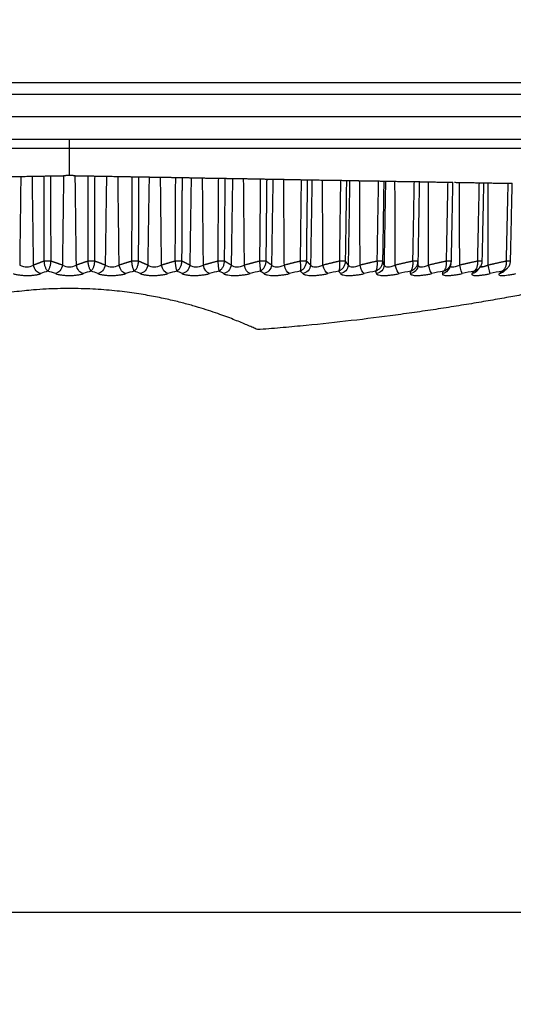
# Model space of a CAD drawing. Header units: millimetres. Extents: x 4 to 205, y 5 to 292.
# Tile 59 of 106: x 101 to 106, y 161 to 172. Entities that reach past the tile are written whole.
import ezdxf

# ---------------------------------------------------------------- set-up
doc = ezdxf.new("R2010")
doc.units = ezdxf.units.MM
doc.layers.add('1', color=7, linetype='CONTINUOUS')
doc.styles.add('DEFAULT', font='simplex.shx')
doc.dimstyles.get("Standard").update_dxf_attribs({"dimtxt": 0.18, "dimasz": 0.18, "dimexe": 0.18, "dimexo": 0.0625, "dimgap": 0.09, "dimtad": 0, "dimtih": 1, "dimtoh": 1, "dimdec": 4, "dimzin": 0, "dimdsep": 46, "dimtxsty": 'Standard', "dimcen": 0.09, "dimadec": 0, "dimazin": 0, "dimtfac": 1, "dimtdec": 4, "dimtofl": 0, "dimtmove": 0, "dimatfit": 3, "dimfxl": 1, "dimtolj": 1, "dimtzin": 0, "dimarcsym": 0})

# ---------------------------------------------------------------- blocks, each defined once
blk = doc.blocks.new('DimnDraft3D8')
at = {"layer": '1', "color": 27, "linetype": 'CONTINUOUS'}
blk.add_line((87.410404, 177.685204), (87.410404, 160.713255), dxfattribs=at)
at = {"layer": '1', "color": 152, "linetype": 'CONTINUOUS'}
for p, q in [((110.82848, 170.185204), (85.410404, 170.185204)), ((96.666059, 168.181477), (85.410404, 168.181477))]:
    blk.add_line(p, q, dxfattribs=at)
at = {"layer": '1', "color": 27, "linetype": 'CONTINUOUS'}
for points in [[(87.410404, 170.185204), (86.881423, 173.185202), (87.939385, 173.185206), (87.410404, 170.185204)], [(87.410404, 168.181477), (87.939385, 165.181479), (86.881423, 165.181475), (87.410404, 168.181477)]]:
    blk.add_solid(points, dxfattribs=at)
at = {"layer": '1', "color": 87, "linetype": 'CONTINUOUS', "insert": (86.910404, 161.388255), "char_height": 3, "attachment_point": 7, "rotation": 90, "line_spacing_factor": 1.204819, "style": 'DEFAULT'}
blk.add_mtext('\\W01.000;4 ', dxfattribs=at)
blk = doc.blocks.new('DimnDraft3D1111')
at = {"layer": '1', "color": 152, "linetype": 'CONTINUOUS'}
blk.add_line((112.52848, 170.185204), (71.500082, 170.185204), dxfattribs=at)

msp = doc.modelspace()

# ---------------------------------------------------------------- linework, layer by layer
at = {"layer": '1', "color": 27, "linetype": 'CONTINUOUS'}
for p, q in [((131.603, 170.91), (95.353, 170.91)), ((95.228, 170.785), (131.728, 170.785)), ((113.253, 170.535), (95.228, 170.535)), ((113.253, 170.285), (95.228, 170.285))]:
    msp.add_line(p, q, dxfattribs=at)
at = {"layer": '1', "color": 251, "linetype": 'CONTINUOUS'}
msp.add_line((85.347, 161.734), (147.407, 161.734), dxfattribs=at)
at = {"layer": '1', "color": 27, "linetype": 'CONTINUOUS'}
for points, degree in [([(101.278, 169.885), (101.278, 170.019), (101.278, 170.152), (101.278, 170.285)], 3), ([(100.587, 169.873), (100.74, 169.876)], 1), ([(100.74, 169.876), (100.728, 168.894)], 1), ([(100.868, 169.878), (100.995, 169.88)], 1), ([(100.882, 168.894), (100.868, 169.878)], 1), ([(100.995, 169.88), (100.996, 168.938)], 1), ([(101.074, 169.882), (101.214, 169.884)], 1), ([(101.075, 168.938), (101.074, 169.882)], 1), ([(101.214, 169.884), (101.201, 168.894)], 1), ([(101.278, 169.885), (101.278, 169.885), (101.277, 169.885), (101.276, 169.885), (101.274, 169.885), (101.273, 169.885), (101.272, 169.885), (101.271, 169.885), (101.27, 169.885), (101.269, 169.885), (101.268, 169.885), (101.267, 169.885), (101.265, 169.885), (101.264, 169.885), (101.263, 169.885), (101.262, 169.885), (101.261, 169.885), (101.26, 169.885), (101.259, 169.885), (101.258, 169.885), (101.256, 169.885), (101.255, 169.885), (101.254, 169.885), (101.253, 169.885), (101.252, 169.885), (101.251, 169.885), (101.25, 169.885), (101.249, 169.885), (101.248, 169.885), (101.247, 169.885), (101.246, 169.885), (101.245, 169.885), (101.244, 169.885), (101.243, 169.885), (101.242, 169.885), (101.241, 169.885), (101.24, 169.885), (101.239, 169.885), (101.238, 169.884), (101.237, 169.884), (101.236, 169.884), (101.235, 169.884), (101.234, 169.884), (101.233, 169.884), (101.232, 169.884), (101.231, 169.884), (101.23, 169.884), (101.229, 169.884), (101.228, 169.884), (101.227, 169.884), (101.226, 169.884), (101.225, 169.884), (101.224, 169.884), (101.224, 169.884), (101.223, 169.884), (101.222, 169.884), (101.221, 169.884), (101.22, 169.884), (101.219, 169.884), (101.219, 169.884), (101.218, 169.884), (101.217, 169.884), (101.216, 169.884), (101.215, 169.884), (101.215, 169.884), (101.214, 169.884)], 2), ([(101.343, 169.884), (101.342, 169.884), (101.342, 169.884), (101.341, 169.884), (101.34, 169.884), (101.339, 169.884), (101.338, 169.884), (101.338, 169.884), (101.337, 169.884), (101.336, 169.884), (101.335, 169.884), (101.334, 169.884), (101.333, 169.884), (101.333, 169.884), (101.332, 169.884), (101.331, 169.884), (101.33, 169.884), (101.329, 169.884), (101.328, 169.884), (101.327, 169.884), (101.326, 169.884), (101.325, 169.884), (101.324, 169.884), (101.323, 169.884), (101.322, 169.884), (101.321, 169.884), (101.32, 169.884), (101.319, 169.884), (101.318, 169.885), (101.317, 169.885), (101.316, 169.885), (101.315, 169.885), (101.314, 169.885), (101.313, 169.885), (101.312, 169.885), (101.311, 169.885), (101.31, 169.885), (101.309, 169.885), (101.308, 169.885), (101.307, 169.885), (101.306, 169.885), (101.305, 169.885), (101.304, 169.885), (101.303, 169.885), (101.302, 169.885), (101.3, 169.885), (101.299, 169.885), (101.298, 169.885), (101.297, 169.885), (101.296, 169.885), (101.295, 169.885), (101.294, 169.885), (101.293, 169.885), (101.292, 169.885), (101.29, 169.885), (101.289, 169.885), (101.288, 169.885), (101.287, 169.885), (101.286, 169.885), (101.285, 169.885), (101.284, 169.885), (101.282, 169.885), (101.281, 169.885), (101.28, 169.885), (101.279, 169.885), (101.278, 169.885)], 2), ([(101.343, 169.884), (101.483, 169.882)], 1), ([(101.356, 168.894), (101.343, 169.884)], 1), ([(101.483, 169.882), (101.482, 168.938)], 1), ([(101.561, 168.938), (101.562, 169.88)], 1), ([(101.562, 169.88), (101.689, 169.878)], 1), ([(101.689, 169.878), (101.675, 168.894)], 1), ([(101.817, 169.876), (101.97, 169.873)], 1), ([(101.829, 168.894), (101.817, 169.876)], 1), ([(101.97, 169.873), (101.967, 168.938)], 1), ([(102.045, 168.938), (102.048, 169.814)], 1), ([(102.048, 169.872), (102.161, 169.87)], 1), ([(102.048, 169.814), (102.048, 169.872)], 1), ([(102.161, 169.87), (102.146, 168.894)], 1), ([(102.288, 169.868), (102.452, 169.865)], 1), ([(102.299, 168.894), (102.288, 169.868)], 1), ([(102.452, 169.865), (102.447, 168.938)], 1), ([(102.529, 169.696), (102.53, 169.863)], 1), ([(102.53, 169.863), (102.627, 169.862)], 1), ([(102.627, 169.862), (102.612, 168.894)], 1), ([(102.753, 169.859), (102.928, 169.856)], 1), ([(102.763, 168.894), (102.753, 169.859)], 1), ([(102.928, 169.856), (102.921, 168.938)], 1), ([(103.002, 169.576), (103.004, 169.855)], 1), ([(103.004, 169.855), (103.085, 169.854)], 1), ([(103.085, 169.854), (103.07, 168.894)], 1), ([(103.208, 169.852), (103.393, 169.848)], 1), ([(103.217, 168.894), (103.208, 169.852)], 1), ([(103.393, 169.848), (103.384, 168.938)], 1), ([(103.463, 169.452), (103.467, 169.847)], 1), ([(103.467, 169.847), (103.532, 169.846)], 1), ([(103.532, 169.846), (103.517, 168.894)], 1), ([(103.652, 169.844), (103.845, 169.84)], 1), ([(103.659, 168.894), (103.652, 169.844)], 1), ([(103.845, 169.84), (103.834, 168.938)], 1), ([(103.91, 169.322), (103.917, 169.839)], 1), ([(103.917, 169.839), (103.965, 169.838)], 1), ([(103.965, 169.838), (103.949, 168.894)], 1), ([(104.081, 169.836), (104.281, 169.833)], 1), ([(104.087, 168.894), (104.081, 169.836)], 1), ([(104.281, 169.833), (104.268, 168.938)], 1), ([(104.341, 169.182), (104.35, 169.832)], 1), ([(104.35, 169.832), (104.382, 169.831)], 1), ([(104.382, 169.831), (104.366, 168.894)], 1), ([(104.493, 169.829), (104.699, 169.826)], 1), ([(104.498, 168.894), (104.493, 169.829)], 1), ([(104.699, 169.826), (104.684, 168.938)], 1), ([(104.752, 169.03), (104.764, 169.824)], 1), ([(104.779, 169.824), (104.763, 168.894)], 1), ([(104.764, 169.824), (104.779, 169.824)], 1), ([(104.884, 169.822), (105.095, 169.819)], 1), ([(104.888, 168.894), (104.884, 169.822)], 1), ([(105.095, 169.819), (105.079, 168.938)], 1), ([(105.142, 168.938), (105.157, 169.818)], 1), ([(105.254, 169.816), (105.468, 169.812)], 1), ([(105.257, 168.894), (105.254, 169.816)], 1), ([(105.468, 169.812), (105.451, 168.938)], 1), ([(105.509, 168.938), (105.526, 169.811)], 1), ([(105.599, 169.81), (105.815, 169.806)], 1), ([(105.601, 168.894), (105.599, 169.81)], 1), ([(105.815, 169.806), (105.797, 168.938)], 1), ([(105.851, 168.938), (105.869, 169.805)], 1), ([(105.918, 169.804), (106.134, 169.8)], 1), ([(105.918, 168.894), (105.918, 169.804)], 1), ([(106.134, 169.8), (106.115, 168.938)], 1), ([(106.164, 168.938), (106.183, 169.8)], 1), ([(102.525, 168.938), (102.529, 169.696)], 1), ([(102.997, 168.938), (103.002, 169.576)], 1), ([(103.458, 168.938), (103.463, 169.452)], 1), ([(103.906, 168.938), (103.91, 169.322)], 1), ([(104.337, 168.938), (104.341, 169.182)], 1), ([(104.75, 168.938), (104.752, 169.03)], 1), ([(100.996, 168.938), (100.939, 168.916), (100.882, 168.894)], 2), ([(101.075, 168.938), (101.055, 168.937), (101.014, 168.937), (100.996, 168.938)], 3), ([(101.201, 168.894), (101.138, 168.916), (101.075, 168.938)], 2), ([(101.482, 168.938), (101.419, 168.916), (101.356, 168.894)], 2), ([(101.561, 168.938), (101.543, 168.937), (101.502, 168.937), (101.482, 168.938)], 3), ([(101.675, 168.894), (101.618, 168.916), (101.561, 168.938)], 2), ([(101.967, 168.938), (101.898, 168.916), (101.829, 168.894)], 2), ([(102.045, 168.938), (102.03, 168.937), (101.988, 168.937), (101.967, 168.938)], 3), ([(102.146, 168.894), (102.096, 168.916), (102.045, 168.938)], 2), ([(102.447, 168.938), (102.373, 168.916), (102.299, 168.894)], 2), ([(102.525, 168.938), (102.511, 168.937), (102.47, 168.937), (102.447, 168.938)], 3), ([(102.612, 168.894), (102.568, 168.916), (102.525, 168.938)], 2), ([(102.921, 168.938), (102.842, 168.916), (102.763, 168.894)], 2), ([(102.997, 168.938), (102.985, 168.937), (102.945, 168.937), (102.921, 168.938)], 3), ([(103.07, 168.894), (103.033, 168.916), (102.997, 168.938)], 2), ([(103.384, 168.938), (103.301, 168.916), (103.217, 168.894)], 2), ([(103.458, 168.938), (103.449, 168.937), (103.41, 168.937), (103.384, 168.938)], 3), ([(103.517, 168.894), (103.487, 168.916), (103.458, 168.938)], 2), ([(103.834, 168.938), (103.747, 168.916), (103.659, 168.894)], 2), ([(103.906, 168.938), (103.899, 168.937), (103.861, 168.937), (103.834, 168.938)], 3), ([(103.949, 168.894), (103.928, 168.916), (103.906, 168.938)], 2), ([(104.268, 168.938), (104.178, 168.916), (104.087, 168.894)], 2), ([(104.337, 168.938), (104.333, 168.937), (104.296, 168.937), (104.268, 168.938)], 3), ([(104.366, 168.894), (104.352, 168.916), (104.337, 168.938)], 2), ([(104.684, 168.938), (104.591, 168.916), (104.498, 168.894)], 2), ([(104.75, 168.938), (104.748, 168.937), (104.713, 168.937), (104.684, 168.938)], 3), ([(104.763, 168.894), (104.757, 168.916), (104.75, 168.938)], 2), ([(105.079, 168.938), (104.984, 168.916), (104.888, 168.894)], 2), ([(105.142, 168.938), (105.142, 168.937), (105.109, 168.937), (105.079, 168.938)], 3), ([(105.132, 168.896), (105.14, 168.915), (105.137, 168.939)], 2), ([(105.139, 168.894), (105.14, 168.916), (105.142, 168.938)], 2), ([(105.451, 168.938), (105.354, 168.916), (105.257, 168.894)], 2), ([(105.509, 168.938), (105.512, 168.937), (105.481, 168.937), (105.451, 168.938)], 3), ([(105.797, 168.938), (105.699, 168.916), (105.601, 168.894)], 2), ([(105.851, 168.938), (105.856, 168.937), (105.827, 168.937), (105.797, 168.938)], 3), ([(106.115, 168.938), (106.017, 168.916), (105.918, 168.894)], 2), ([(106.164, 168.938), (106.171, 168.937), (106.145, 168.937), (106.115, 168.938)], 3), ([(100.962, 168.8), (100.924, 168.807), (100.888, 168.849), (100.882, 168.894)], 3), ([(101.039, 168.829), (101.013, 168.819), (100.988, 168.81), (100.962, 168.8)], 3), ([(101.124, 168.8), (101.095, 168.81), (101.067, 168.819), (101.039, 168.829)], 3), ([(101.201, 168.894), (101.194, 168.849), (101.16, 168.807), (101.124, 168.8)], 3), ([(101.433, 168.8), (101.397, 168.807), (101.363, 168.849), (101.356, 168.894)], 3), ([(101.518, 168.829), (101.49, 168.819), (101.461, 168.81), (101.433, 168.8)], 3), ([(101.595, 168.8), (101.569, 168.81), (101.544, 168.819), (101.518, 168.829)], 3), ([(101.675, 168.894), (101.668, 168.849), (101.633, 168.807), (101.595, 168.8)], 3), ([(101.903, 168.8), (101.869, 168.807), (101.837, 168.849), (101.829, 168.894)], 3), ([(101.996, 168.829), (101.965, 168.819), (101.934, 168.81), (101.903, 168.8)], 3), ([(102.064, 168.8), (102.041, 168.81), (102.019, 168.819), (101.996, 168.829)], 3), ([(102.146, 168.894), (102.14, 168.849), (102.104, 168.807), (102.064, 168.8)], 3), ([(102.369, 168.8), (102.338, 168.807), (102.307, 168.849), (102.299, 168.894)], 3), ([(102.469, 168.829), (102.436, 168.819), (102.403, 168.81), (102.369, 168.8)], 3), ([(102.528, 168.8), (102.509, 168.81), (102.489, 168.819), (102.469, 168.829)], 3), ([(102.612, 168.894), (102.607, 168.849), (102.57, 168.807), (102.528, 168.8)], 3), ([(102.829, 168.8), (102.8, 168.807), (102.771, 168.849), (102.763, 168.894)], 3), ([(102.935, 168.829), (102.9, 168.819), (102.864, 168.81), (102.829, 168.8)], 3), ([(102.985, 168.8), (102.968, 168.81), (102.952, 168.819), (102.935, 168.829)], 3), ([(103.07, 168.894), (103.065, 168.849), (103.028, 168.807), (102.985, 168.8)], 3), ([(103.279, 168.8), (103.253, 168.807), (103.226, 168.849), (103.217, 168.894)], 3), ([(103.391, 168.829), (103.354, 168.819), (103.316, 168.81), (103.279, 168.8)], 3), ([(103.431, 168.8), (103.418, 168.81), (103.404, 168.819), (103.391, 168.829)], 3), ([(103.517, 168.894), (103.513, 168.849), (103.475, 168.807), (103.431, 168.8)], 3), ([(103.716, 168.8), (103.694, 168.807), (103.669, 168.849), (103.659, 168.894)], 3), ([(103.834, 168.829), (103.795, 168.819), (103.756, 168.81), (103.716, 168.8)], 3), ([(103.863, 168.8), (103.854, 168.81), (103.844, 168.819), (103.834, 168.829)], 3), ([(103.949, 168.894), (103.946, 168.849), (103.908, 168.807), (103.863, 168.8)], 3), ([(104.139, 168.8), (104.12, 168.807), (104.097, 168.849), (104.087, 168.894)], 3), ([(104.261, 168.829), (104.22, 168.819), (104.18, 168.81), (104.139, 168.8)], 3), ([(104.28, 168.8), (104.274, 168.81), (104.267, 168.819), (104.261, 168.829)], 3), ([(104.366, 168.894), (104.364, 168.849), (104.326, 168.807), (104.28, 168.8)], 3), ([(104.544, 168.8), (104.528, 168.807), (104.507, 168.849), (104.498, 168.894)], 3), ([(104.67, 168.829), (104.628, 168.819), (104.586, 168.81), (104.544, 168.8)], 3), ([(104.679, 168.8), (104.676, 168.81), (104.673, 168.819), (104.67, 168.829)], 3), ([(104.763, 168.894), (104.762, 168.849), (104.724, 168.807), (104.679, 168.8)], 3), ([(104.929, 168.8), (104.916, 168.807), (104.898, 168.849), (104.888, 168.894)], 3), ([(105.058, 168.829), (105.015, 168.819), (104.972, 168.81), (104.929, 168.8)], 3), ([(105.139, 168.894), (105.138, 168.849), (105.101, 168.807), (105.056, 168.8)], 3), ([(105.056, 168.8), (105.056, 168.81), (105.057, 168.819), (105.058, 168.829)], 3), ([(105.139, 168.894), (105.144, 168.887), (105.15, 168.88), (105.159, 168.877)], 3), ([(105.291, 168.8), (105.282, 168.807), (105.267, 168.849), (105.257, 168.894)], 3), ([(105.422, 168.829), (105.378, 168.819), (105.335, 168.81), (105.291, 168.8)], 3), ([(105.483, 168.858), (105.47, 168.828), (105.442, 168.805), (105.41, 168.8)], 3), ([(105.41, 168.8), (105.414, 168.81), (105.418, 168.819), (105.422, 168.829)], 3), ([(105.498, 168.879), (105.477, 168.845)], 1), ([(105.484, 168.858), (105.502, 168.903)], 1), ([(105.629, 168.8), (105.623, 168.807), (105.61, 168.849), (105.601, 168.894)], 3), ([(105.761, 168.829), (105.717, 168.819), (105.673, 168.81), (105.629, 168.8)], 3), ([(105.797, 168.835), (105.783, 168.817), (105.762, 168.804), (105.739, 168.8)], 3), ([(105.739, 168.8), (105.746, 168.81), (105.753, 168.819), (105.761, 168.829)], 3), ([(105.798, 168.835), (105.832, 168.88)], 1), ([(105.939, 168.8), (105.937, 168.807), (105.928, 168.849), (105.918, 168.894)], 3), ([(106.072, 168.829), (106.028, 168.819), (105.984, 168.81), (105.939, 168.8)], 3), ([(106.04, 168.8), (106.05, 168.81), (106.061, 168.819), (106.072, 168.829)], 3), ([(106.084, 168.822), (106.072, 168.811), (106.056, 168.803), (106.04, 168.8)], 3), ([(106.085, 168.821), (106.127, 168.859)], 1)]:
    msp.add_open_spline(points, degree=degree, dxfattribs=at)
at = {"layer": '1', "color": 27, "linetype": 'CONTINUOUS', "extrusion": (5.05486e-12, -2.89629e-10, -1)}
msp.add_open_spline([(100.74, 169.876), (100.75, 169.876), (100.769, 169.876), (100.807, 169.877), (100.843, 169.878), (100.86, 169.878), (100.868, 169.878)], degree=3, knots=[0, 0, 0, 0, 0.25, 0.5, 0.75, 1, 1, 1, 1], dxfattribs=at)
at = {"layer": '1', "color": 27, "linetype": 'CONTINUOUS', "extrusion": (-6.56414e-10, 3.76059e-08, 1)}
msp.add_open_spline([(100.995, 169.88), (101, 169.88), (101.011, 169.881), (101.041, 169.881), (101.061, 169.881), (101.074, 169.882)], degree=3, knots=[0, 0, 0, 0, 0.253282, 0.506563, 1, 1, 1, 1], dxfattribs=at)
at = {"layer": '1', "color": 27, "linetype": 'CONTINUOUS', "extrusion": (-6.5674e-10, -3.76246e-08, 1)}
msp.add_open_spline([(101.483, 169.882), (101.496, 169.881), (101.515, 169.881), (101.546, 169.881), (101.557, 169.88), (101.562, 169.88)], degree=3, knots=[0, 0, 0, 0, 0.493437, 0.746718, 1, 1, 1, 1], dxfattribs=at)
at = {"layer": '1', "color": 27, "linetype": 'CONTINUOUS', "extrusion": (5.05397e-12, 2.89576e-10, -1)}
msp.add_open_spline([(101.689, 169.878), (101.697, 169.878), (101.714, 169.878), (101.75, 169.877), (101.788, 169.876), (101.807, 169.876), (101.817, 169.876)], degree=3, knots=[0, 0, 0, 0, 0.25, 0.5, 0.75, 1, 1, 1, 1], dxfattribs=at)
at = {"layer": '1', "color": 27, "linetype": 'CONTINUOUS'}
for points, knots in [([(101.97, 169.873), (101.983, 169.873), (102.004, 169.873), (102.034, 169.872), (102.044, 169.872), (102.048, 169.872)], [0, 0, 0, 0, 0.493438, 0.746718, 1, 1, 1, 1]), ([(102.452, 169.865), (102.467, 169.864), (102.488, 169.864), (102.517, 169.864), (102.526, 169.863), (102.53, 169.863)], [0, 0, 0, 0, 0.493439, 0.746719, 1, 1, 1, 1]), ([(102.627, 169.862), (102.644, 169.861), (102.669, 169.861), (102.72, 169.86), (102.742, 169.86), (102.753, 169.859)], [0, 0, 0, 0, 0.494003, 0.747002, 1, 1, 1, 1]), ([(103.393, 169.848), (103.408, 169.848), (103.43, 169.848), (103.457, 169.847), (103.464, 169.847), (103.467, 169.847)], [0, 0, 0, 0, 0.49344, 0.74672, 1, 1, 1, 1]), ([(103.532, 169.846), (103.541, 169.846), (103.558, 169.845), (103.61, 169.845), (103.639, 169.844), (103.652, 169.844)], [0, 0, 0, 0, 0.361717, 0.723522, 1, 1, 1, 1]), ([(103.965, 169.838), (103.977, 169.838), (103.995, 169.838), (104.045, 169.837), (104.069, 169.836), (104.081, 169.836)], [0, 0, 0, 0, 0.494003, 0.747001, 1, 1, 1, 1]), ([(104.699, 169.826), (104.714, 169.825), (104.738, 169.825), (104.76, 169.824), (104.763, 169.824), (104.764, 169.824)], [0, 0, 0, 0, 0.493443, 0.746721, 1, 1, 1, 1]), ([(105.095, 169.819), (105.111, 169.818), (105.134, 169.818), (105.154, 169.818), (105.156, 169.818), (105.157, 169.818)], [0, 0, 0, 0, 0.493444, 0.746721, 1, 1, 1, 1]), ([(105.155, 169.818), (105.155, 169.818), (105.155, 169.818), (105.173, 169.817), (105.217, 169.816), (105.242, 169.816), (105.254, 169.816)], [0, 0, 0, 0, 0.004193, 0.493782, 0.746891, 1, 1, 1, 1]), ([(105.468, 169.812), (105.484, 169.812), (105.507, 169.811), (105.525, 169.811), (105.526, 169.811), (105.526, 169.811)], [0, 0, 0, 0, 0.493444, 0.746722, 1, 1, 1, 1]), ([(105.542, 169.811), (105.549, 169.811), (105.567, 169.81), (105.587, 169.81), (105.599, 169.81)], [0, 0, 0, 0, 0.384524, 1, 1, 1, 1]), ([(105.815, 169.806), (105.831, 169.806), (105.859, 169.805), (105.871, 169.805), (105.869, 169.805), (105.869, 169.805)], [0, 0, 0, 0, 0.496083, 0.90667, 1, 1, 1, 1]), ([(105.867, 169.805), (105.872, 169.805), (105.887, 169.805), (105.905, 169.804), (105.917, 169.804), (105.918, 169.804)], [0, 0, 0, 0, 0.291934, 0.985941, 1, 1, 1, 1]), ([(106.134, 169.8), (106.15, 169.8), (106.182, 169.8), (106.183, 169.8), (106.183, 169.8)], [0, 0, 0, 0, 0.499994, 1, 1, 1, 1]), ([(100.996, 168.938), (100.998, 168.925), (101, 168.906), (101.006, 168.883), (101.012, 168.868), (101.018, 168.854), (101.025, 168.844), (101.032, 168.835), (101.036, 168.831), (101.039, 168.829)], [0, 0, 0, 0, 0.248727, 0.373874, 0.499055, 0.624261, 0.749488, 0.874736, 1, 1, 1, 1]), ([(101.039, 168.829), (101.041, 168.831), (101.045, 168.835), (101.05, 168.844), (101.056, 168.854), (101.061, 168.868), (101.066, 168.883), (101.071, 168.906), (101.073, 168.925), (101.075, 168.938)], [0, 0, 0, 0, 0.125264, 0.250511, 0.375738, 0.500945, 0.626125, 0.751273, 1, 1, 1, 1]), ([(101.482, 168.938), (101.483, 168.925), (101.486, 168.906), (101.491, 168.883), (101.496, 168.868), (101.501, 168.854), (101.507, 168.844), (101.512, 168.835), (101.516, 168.831), (101.518, 168.829)], [0, 0, 0, 0, 0.248727, 0.373874, 0.499055, 0.624261, 0.749488, 0.874736, 1, 1, 1, 1]), ([(101.518, 168.829), (101.52, 168.831), (101.525, 168.835), (101.532, 168.844), (101.539, 168.854), (101.545, 168.868), (101.551, 168.883), (101.557, 168.906), (101.559, 168.925), (101.561, 168.938)], [0, 0, 0, 0, 0.125264, 0.250511, 0.375738, 0.500945, 0.626125, 0.751273, 1, 1, 1, 1]), ([(101.967, 168.938), (101.968, 168.925), (101.97, 168.906), (101.975, 168.883), (101.979, 168.868), (101.983, 168.854), (101.987, 168.844), (101.992, 168.835), (101.995, 168.831), (101.996, 168.829)], [0, 0, 0, 0, 0.248727, 0.373874, 0.499055, 0.624261, 0.749488, 0.874736, 1, 1, 1, 1]), ([(101.996, 168.829), (101.999, 168.831), (102.004, 168.835), (102.013, 168.844), (102.02, 168.854), (102.028, 168.868), (102.034, 168.883), (102.041, 168.906), (102.044, 168.925), (102.045, 168.938)], [0, 0, 0, 0, 0.125264, 0.250511, 0.375738, 0.500945, 0.626125, 0.751273, 1, 1, 1, 1]), ([(102.447, 168.938), (102.449, 168.925), (102.451, 168.906), (102.454, 168.883), (102.457, 168.868), (102.46, 168.854), (102.463, 168.844), (102.466, 168.835), (102.468, 168.831), (102.469, 168.829)], [0, 0, 0, 0, 0.248727, 0.373874, 0.499055, 0.624261, 0.749488, 0.874736, 1, 1, 1, 1]), ([(102.469, 168.829), (102.473, 168.831), (102.479, 168.835), (102.488, 168.844), (102.497, 168.854), (102.506, 168.868), (102.513, 168.883), (102.521, 168.906), (102.523, 168.925), (102.525, 168.938)], [0, 0, 0, 0, 0.125264, 0.250511, 0.375738, 0.500945, 0.626125, 0.751273, 1, 1, 1, 1]), ([(102.921, 168.938), (102.922, 168.925), (102.924, 168.906), (102.926, 168.883), (102.928, 168.868), (102.93, 168.854), (102.932, 168.844), (102.934, 168.835), (102.935, 168.831), (102.935, 168.829)], [0, 0, 0, 0, 0.248727, 0.373874, 0.499055, 0.624261, 0.749488, 0.874736, 1, 1, 1, 1]), ([(102.935, 168.829), (102.939, 168.831), (102.946, 168.835), (102.957, 168.844), (102.967, 168.854), (102.976, 168.868), (102.984, 168.883), (102.993, 168.906), (102.995, 168.925), (102.997, 168.938)], [0, 0, 0, 0, 0.125264, 0.250511, 0.375738, 0.500945, 0.626125, 0.751273, 1, 1, 1, 1]), ([(103.384, 168.938), (103.385, 168.925), (103.387, 168.906), (103.388, 168.883), (103.39, 168.868), (103.39, 168.854), (103.391, 168.844), (103.391, 168.835), (103.391, 168.831), (103.391, 168.829)], [0, 0, 0, 0, 0.248727, 0.373874, 0.499055, 0.624261, 0.749488, 0.874736, 1, 1, 1, 1]), ([(103.391, 168.829), (103.395, 168.831), (103.403, 168.835), (103.415, 168.844), (103.426, 168.854), (103.436, 168.868), (103.444, 168.883), (103.454, 168.906), (103.456, 168.925), (103.458, 168.938)], [0, 0, 0, 0, 0.125264, 0.250511, 0.375738, 0.500945, 0.626125, 0.751273, 1, 1, 1, 1]), ([(103.834, 168.829), (103.838, 168.831), (103.847, 168.835), (103.86, 168.844), (103.872, 168.854), (103.882, 168.868), (103.891, 168.883), (103.902, 168.906), (103.904, 168.925), (103.906, 168.938)], [0, 0, 0, 0, 0.125264, 0.250511, 0.375738, 0.500945, 0.626125, 0.751273, 1, 1, 1, 1]), ([(103.834, 168.938), (103.835, 168.925), (103.837, 168.906), (103.837, 168.883), (103.838, 168.868), (103.837, 168.854), (103.837, 168.844), (103.836, 168.835), (103.835, 168.831), (103.834, 168.829)], [0, 0, 0, 0, 0.248727, 0.373874, 0.499055, 0.624261, 0.749488, 0.874736, 1, 1, 1, 1]), ([(104.261, 168.829), (104.266, 168.831), (104.275, 168.835), (104.289, 168.844), (104.301, 168.854), (104.313, 168.868), (104.323, 168.883), (104.333, 168.906), (104.336, 168.925), (104.337, 168.938)], [0, 0, 0, 0, 0.125264, 0.250511, 0.375738, 0.500945, 0.626125, 0.751273, 1, 1, 1, 1]), ([(104.268, 168.938), (104.269, 168.925), (104.271, 168.906), (104.271, 168.883), (104.27, 168.868), (104.268, 168.854), (104.266, 168.844), (104.264, 168.835), (104.262, 168.831), (104.261, 168.829)], [0, 0, 0, 0, 0.248727, 0.373874, 0.499055, 0.624261, 0.749488, 0.874736, 1, 1, 1, 1]), ([(104.67, 168.829), (104.675, 168.831), (104.685, 168.835), (104.699, 168.844), (104.712, 168.854), (104.725, 168.868), (104.735, 168.883), (104.746, 168.906), (104.749, 168.925), (104.75, 168.938)], [0, 0, 0, 0, 0.125264, 0.250511, 0.375738, 0.500945, 0.626125, 0.751273, 1, 1, 1, 1]), ([(104.684, 168.938), (104.685, 168.925), (104.687, 168.906), (104.685, 168.883), (104.684, 168.868), (104.681, 168.854), (104.678, 168.844), (104.674, 168.835), (104.671, 168.831), (104.67, 168.829)], [0, 0, 0, 0, 0.248727, 0.373874, 0.499055, 0.624261, 0.749488, 0.874736, 1, 1, 1, 1]), ([(105.079, 168.938), (105.08, 168.925), (105.081, 168.906), (105.079, 168.883), (105.076, 168.868), (105.073, 168.854), (105.068, 168.844), (105.063, 168.835), (105.059, 168.831), (105.058, 168.829)], [0, 0, 0, 0, 0.248727, 0.373874, 0.499055, 0.624261, 0.749488, 0.874736, 1, 1, 1, 1]), ([(105.132, 168.896), (105.133, 168.898), (105.138, 168.911), (105.14, 168.925), (105.142, 168.938)], [0, 0, 0, 0, 0.102327, 1, 1, 1, 1]), ([(105.451, 168.938), (105.452, 168.925), (105.453, 168.906), (105.449, 168.883), (105.446, 168.868), (105.441, 168.854), (105.435, 168.844), (105.429, 168.835), (105.424, 168.831), (105.422, 168.829)], [0, 0, 0, 0, 0.248727, 0.373874, 0.499055, 0.624261, 0.749488, 0.874736, 1, 1, 1, 1]), ([(105.482, 168.868), (105.486, 168.873), (105.493, 168.883), (105.505, 168.906), (105.508, 168.925), (105.509, 168.938)], [0, 0, 0, 0, 0.250709, 0.501519, 1, 1, 1, 1]), ([(105.797, 168.938), (105.797, 168.925), (105.798, 168.906), (105.794, 168.883), (105.79, 168.868), (105.784, 168.854), (105.777, 168.844), (105.769, 168.835), (105.764, 168.831), (105.761, 168.829)], [0, 0, 0, 0, 0.248727, 0.373874, 0.499055, 0.624261, 0.749488, 0.874736, 1, 1, 1, 1]), ([(105.823, 168.868), (105.827, 168.873), (105.834, 168.883), (105.847, 168.906), (105.849, 168.925), (105.851, 168.938)], [0, 0, 0, 0, 0.250712, 0.501521, 1, 1, 1, 1]), ([(106.115, 168.938), (106.115, 168.925), (106.116, 168.906), (106.111, 168.883), (106.105, 168.868), (106.099, 168.854), (106.091, 168.844), (106.082, 168.835), (106.075, 168.831), (106.072, 168.829)], [0, 0, 0, 0, 0.248727, 0.373874, 0.499055, 0.624261, 0.749488, 0.874736, 1, 1, 1, 1]), ([(106.106, 168.844), (106.112, 168.847), (106.122, 168.854), (106.136, 168.868), (106.148, 168.883), (106.16, 168.906), (106.162, 168.925), (106.164, 168.938)], [0, 0, 0, 0, 0.166895, 0.333989, 0.501048, 0.668062, 1, 1, 1, 1]), ([(100.728, 168.894), (100.755, 168.884), (100.809, 168.864), (100.858, 168.884), (100.882, 168.894)], [0, 0, 0, 0, 0.499957, 1, 1, 1, 1]), ([(101.201, 168.894), (101.227, 168.884), (101.278, 168.864), (101.33, 168.884), (101.356, 168.894)], [0, 0, 0, 0, 0.499957, 1, 1, 1, 1]), ([(101.675, 168.894), (101.699, 168.884), (101.748, 168.864), (101.802, 168.884), (101.829, 168.894)], [0, 0, 0, 0, 0.499957, 1, 1, 1, 1]), ([(102.146, 168.894), (102.169, 168.884), (102.214, 168.864), (102.271, 168.884), (102.299, 168.894)], [0, 0, 0, 0, 0.499947, 1, 1, 1, 1]), ([(102.612, 168.894), (102.633, 168.884), (102.675, 168.864), (102.733, 168.884), (102.763, 168.894)], [0, 0, 0, 0, 0.499956, 1, 1, 1, 1]), ([(103.07, 168.894), (103.089, 168.884), (103.127, 168.864), (103.187, 168.884), (103.217, 168.894)], [0, 0, 0, 0, 0.499956, 1, 1, 1, 1]), ([(103.517, 168.894), (103.533, 168.884), (103.567, 168.864), (103.629, 168.884), (103.659, 168.894)], [0, 0, 0, 0, 0.499956, 1, 1, 1, 1]), ([(103.949, 168.894), (103.964, 168.884), (103.994, 168.864), (104.056, 168.884), (104.087, 168.894)], [0, 0, 0, 0, 0.499964, 1, 1, 1, 1]), ([(104.366, 168.894), (104.378, 168.884), (104.403, 168.864), (104.466, 168.884), (104.498, 168.894)], [0, 0, 0, 0, 0.49996, 1, 1, 1, 1]), ([(104.763, 168.894), (104.773, 168.884), (104.794, 168.864), (104.857, 168.884), (104.888, 168.894)], [0, 0, 0, 0, 0.499955, 1, 1, 1, 1]), ([(105.058, 168.829), (105.063, 168.831), (105.073, 168.835), (105.088, 168.844), (105.102, 168.854), (105.115, 168.868), (105.125, 168.882), (105.13, 168.892), (105.132, 168.896)], [0, 0, 0, 0, 0.173276, 0.346529, 0.519753, 0.69295, 0.86611, 1, 1, 1, 1]), ([(105.159, 168.877), (105.163, 168.875), (105.184, 168.871), (105.225, 168.884), (105.257, 168.894)], [0, 0, 0, 0, 0.234144, 1, 1, 1, 1]), ([(105.501, 168.901), (105.501, 168.9), (105.499, 168.894), (105.493, 168.883), (105.482, 168.868), (105.469, 168.854), (105.454, 168.844), (105.439, 168.835), (105.428, 168.831), (105.422, 168.829)], [0, 0, 0, 0, 0.001306, 0.167669, 0.334076, 0.500517, 0.666986, 0.833482, 1, 1, 1, 1]), ([(105.422, 168.829), (105.428, 168.831), (105.439, 168.835), (105.454, 168.844), (105.469, 168.854), (105.478, 168.863), (105.482, 168.868), (105.482, 168.868)], [0, 0, 0, 0, 0.250016, 0.499997, 0.749938, 0.999838, 1, 1, 1, 1]), ([(105.5, 168.881), (105.504, 168.877), (105.522, 168.869), (105.57, 168.884), (105.601, 168.894)], [0, 0, 0, 0, 0.349738, 1, 1, 1, 1]), ([(105.761, 168.829), (105.767, 168.831), (105.778, 168.835), (105.794, 168.844), (105.809, 168.854), (105.818, 168.863), (105.823, 168.868), (105.823, 168.868)], [0, 0, 0, 0, 0.250016, 0.499998, 0.74994, 0.99984, 1, 1, 1, 1]), ([(105.824, 168.88), (105.827, 168.876), (105.842, 168.869), (105.887, 168.884), (105.918, 168.894)], [0, 0, 0, 0, 0.328284, 1, 1, 1, 1]), ([(105.918, 168.894), (105.887, 168.884), (105.842, 168.869), (105.827, 168.876), (105.824, 168.88)], [0, 0, 0, 0, 0.674543, 1, 1, 1, 1]), ([(106.072, 168.829), (106.078, 168.831), (106.09, 168.835), (106.101, 168.841), (106.106, 168.844), (106.106, 168.844)], [0, 0, 0, 0, 0.499702, 0.999336, 1, 1, 1, 1]), ([(100.654, 168.8), (100.664, 168.797), (100.681, 168.792), (100.706, 168.788), (100.733, 168.784), (100.762, 168.781), (100.791, 168.78), (100.814, 168.779), (100.836, 168.78), (100.864, 168.781), (100.892, 168.784), (100.916, 168.788), (100.934, 168.791), (100.949, 168.795), (100.958, 168.798), (100.962, 168.8)], [0, 0, 0, 0, 0.124868, 0.187439, 0.249989, 0.374814, 0.437354, 0.499898, 0.562442, 0.624981, 0.749808, 0.812358, 0.874929, 0.937484, 1, 1, 1, 1]), ([(101.124, 168.8), (101.134, 168.797), (101.149, 168.792), (101.173, 168.788), (101.199, 168.784), (101.227, 168.781), (101.256, 168.78), (101.278, 168.779), (101.301, 168.78), (101.33, 168.781), (101.358, 168.784), (101.384, 168.788), (101.402, 168.791), (101.419, 168.795), (101.428, 168.798), (101.433, 168.8)], [0, 0, 0, 0, 0.124868, 0.187439, 0.249989, 0.374814, 0.437354, 0.499898, 0.562442, 0.624981, 0.749808, 0.812358, 0.874929, 0.937484, 1, 1, 1, 1]), ([(101.595, 168.8), (101.604, 168.797), (101.618, 168.792), (101.641, 168.788), (101.665, 168.784), (101.692, 168.781), (101.721, 168.78), (101.743, 168.779), (101.766, 168.78), (101.795, 168.781), (101.824, 168.784), (101.851, 168.788), (101.87, 168.791), (101.888, 168.795), (101.898, 168.798), (101.903, 168.8)], [0, 0, 0, 0, 0.124868, 0.187439, 0.249989, 0.374814, 0.437354, 0.499898, 0.562442, 0.624981, 0.749808, 0.812358, 0.874929, 0.937484, 1, 1, 1, 1]), ([(102.064, 168.8), (102.072, 168.797), (102.084, 168.792), (102.106, 168.788), (102.129, 168.784), (102.155, 168.781), (102.184, 168.78), (102.205, 168.779), (102.227, 168.78), (102.257, 168.781), (102.286, 168.784), (102.314, 168.788), (102.334, 168.791), (102.353, 168.795), (102.364, 168.798), (102.369, 168.8)], [0, 0, 0, 0, 0.124871, 0.187442, 0.249992, 0.374817, 0.437355, 0.499898, 0.56244, 0.624979, 0.749805, 0.812356, 0.874927, 0.937483, 1, 1, 1, 1]), ([(102.528, 168.8), (102.535, 168.797), (102.546, 168.792), (102.566, 168.788), (102.588, 168.784), (102.613, 168.781), (102.64, 168.78), (102.662, 168.779), (102.683, 168.78), (102.713, 168.781), (102.743, 168.784), (102.771, 168.788), (102.792, 168.791), (102.811, 168.795), (102.823, 168.798), (102.829, 168.8)], [0, 0, 0, 0, 0.124868, 0.187439, 0.249989, 0.374814, 0.437354, 0.499898, 0.562442, 0.624981, 0.749808, 0.812358, 0.874929, 0.937484, 1, 1, 1, 1]), ([(102.985, 168.8), (102.991, 168.797), (103, 168.792), (103.018, 168.788), (103.038, 168.784), (103.062, 168.781), (103.088, 168.78), (103.109, 168.779), (103.131, 168.78), (103.16, 168.781), (103.19, 168.784), (103.219, 168.788), (103.24, 168.791), (103.26, 168.795), (103.273, 168.798), (103.279, 168.8)], [0, 0, 0, 0, 0.124868, 0.187439, 0.249989, 0.374814, 0.437354, 0.499898, 0.562442, 0.624981, 0.749808, 0.812358, 0.874929, 0.937484, 1, 1, 1, 1]), ([(103.431, 168.8), (103.436, 168.797), (103.444, 168.792), (103.46, 168.788), (103.478, 168.784), (103.501, 168.781), (103.526, 168.78), (103.546, 168.779), (103.567, 168.78), (103.596, 168.781), (103.625, 168.784), (103.655, 168.788), (103.676, 168.791), (103.697, 168.795), (103.71, 168.798), (103.716, 168.8)], [0, 0, 0, 0, 0.124868, 0.187439, 0.249989, 0.374814, 0.437354, 0.499898, 0.562442, 0.624981, 0.749808, 0.812358, 0.874929, 0.937484, 1, 1, 1, 1]), ([(103.863, 168.8), (103.867, 168.797), (103.874, 168.792), (103.888, 168.788), (103.904, 168.784), (103.925, 168.781), (103.949, 168.78), (103.968, 168.779), (103.989, 168.78), (104.017, 168.781), (104.046, 168.784), (104.076, 168.788), (104.098, 168.791), (104.119, 168.795), (104.132, 168.798), (104.139, 168.8)], [0, 0, 0, 0, 0.124868, 0.187439, 0.249989, 0.374815, 0.437354, 0.499898, 0.562442, 0.624981, 0.749808, 0.812358, 0.874929, 0.937484, 1, 1, 1, 1]), ([(104.28, 168.8), (104.283, 168.797), (104.288, 168.792), (104.3, 168.788), (104.314, 168.784), (104.333, 168.781), (104.356, 168.78), (104.374, 168.779), (104.394, 168.78), (104.421, 168.781), (104.45, 168.784), (104.48, 168.788), (104.502, 168.791), (104.523, 168.795), (104.537, 168.798), (104.544, 168.8)], [0, 0, 0, 0, 0.124868, 0.187439, 0.249989, 0.374814, 0.437354, 0.499898, 0.562442, 0.624981, 0.749808, 0.812358, 0.874929, 0.937484, 1, 1, 1, 1]), ([(104.679, 168.8), (104.68, 168.797), (104.683, 168.792), (104.693, 168.788), (104.706, 168.784), (104.723, 168.781), (104.744, 168.78), (104.761, 168.779), (104.78, 168.78), (104.806, 168.781), (104.835, 168.784), (104.864, 168.788), (104.886, 168.791), (104.908, 168.795), (104.922, 168.798), (104.929, 168.8)], [0, 0, 0, 0, 0.124868, 0.187439, 0.249989, 0.374814, 0.437354, 0.499898, 0.562442, 0.624981, 0.749808, 0.812358, 0.874929, 0.937484, 1, 1, 1, 1]), ([(105.056, 168.8), (105.057, 168.797), (105.058, 168.792), (105.065, 168.788), (105.076, 168.784), (105.091, 168.781), (105.11, 168.78), (105.126, 168.779), (105.144, 168.78), (105.169, 168.781), (105.197, 168.784), (105.226, 168.788), (105.248, 168.791), (105.27, 168.795), (105.284, 168.798), (105.291, 168.8)], [0, 0, 0, 0, 0.12487, 0.187441, 0.249991, 0.374816, 0.437353, 0.499896, 0.562439, 0.624977, 0.749801, 0.812351, 0.874922, 0.937479, 1, 1, 1, 1]), ([(105.41, 168.8), (105.409, 168.797), (105.409, 168.792), (105.414, 168.788), (105.423, 168.784), (105.436, 168.781), (105.453, 168.78), (105.468, 168.779), (105.484, 168.78), (105.508, 168.781), (105.535, 168.784), (105.563, 168.788), (105.585, 168.791), (105.607, 168.795), (105.621, 168.798), (105.629, 168.8)], [0, 0, 0, 0, 0.124868, 0.187439, 0.249988, 0.374814, 0.437354, 0.499898, 0.562442, 0.624981, 0.749808, 0.812358, 0.874929, 0.937484, 1, 1, 1, 1]), ([(105.739, 168.8), (105.737, 168.797), (105.734, 168.792), (105.738, 168.788), (105.744, 168.784), (105.755, 168.781), (105.77, 168.78), (105.784, 168.779), (105.799, 168.78), (105.822, 168.781), (105.847, 168.784), (105.875, 168.788), (105.896, 168.791), (105.918, 168.795), (105.932, 168.798), (105.939, 168.8)], [0, 0, 0, 0, 0.124868, 0.187439, 0.249988, 0.374814, 0.437354, 0.499898, 0.562442, 0.624981, 0.749808, 0.812358, 0.874929, 0.937484, 1, 1, 1, 1]), ([(106.04, 168.8), (106.037, 168.797), (106.033, 168.792), (106.034, 168.788), (106.038, 168.784), (106.046, 168.781), (106.059, 168.78), (106.072, 168.779), (106.086, 168.78), (106.107, 168.781), (106.131, 168.784), (106.158, 168.788), (106.178, 168.791), (106.2, 168.795), (106.214, 168.798), (106.221, 168.8)], [0, 0, 0, 0, 0.124868, 0.187439, 0.249989, 0.374814, 0.437354, 0.499898, 0.562442, 0.624981, 0.749808, 0.812358, 0.874929, 0.937484, 1, 1, 1, 1]), ([(103.36, 168.181), (103.344, 168.188), (103.314, 168.202), (103.242, 168.234), (103.136, 168.278), (102.974, 168.34), (102.807, 168.397), (102.648, 168.445), (102.514, 168.481), (102.363, 168.517), (102.221, 168.546), (102.097, 168.568), (101.997, 168.584), (101.891, 168.598), (101.779, 168.611), (101.66, 168.621), (101.537, 168.629), (101.409, 168.634), (101.279, 168.636), (101.148, 168.634), (101.014, 168.629), (100.891, 168.621), (100.734, 168.606), (100.593, 168.589), (100.46, 168.568), (100.367, 168.552), (100.279, 168.535), (100.169, 168.511), (100.043, 168.481), (99.909, 168.445), (99.75, 168.397), (99.582, 168.34), (99.421, 168.278), (99.315, 168.234), (99.243, 168.202), (99.212, 168.188), (99.197, 168.181)], [0, 0, 0, 0, 0.031242, 0.062481, 0.124957, 0.187432, 0.249903, 0.281151, 0.312399, 0.343648, 0.3749, 0.390531, 0.406168, 0.421803, 0.437442, 0.453081, 0.468723, 0.484365, 0.500007, 0.515649, 0.531292, 0.549165, 0.562573, 0.593817, 0.609453, 0.625086, 0.640719, 0.656349, 0.6876, 0.718848, 0.750096, 0.812568, 0.875043, 0.937519, 0.968758, 1, 1, 1, 1]), ([(106.648, 168.635), (106.646, 168.635), (106.643, 168.634), (106.615, 168.629), (106.574, 168.621), (106.52, 168.61), (106.458, 168.598), (106.359, 168.579), (106.216, 168.552), (106.022, 168.517), (105.813, 168.481), (105.593, 168.445), (105.365, 168.409), (105.13, 168.374), (104.811, 168.33), (104.401, 168.278), (103.984, 168.234), (103.646, 168.202), (103.476, 168.188), (103.391, 168.181)], [0, 0, 0, 0, 0.031268, 0.062529, 0.098251, 0.125049, 0.156306, 0.187562, 0.250034, 0.31252, 0.375015, 0.437514, 0.500015, 0.562517, 0.62502, 0.750004, 0.874998, 0.937496, 1, 1, 1, 1]), ([(103.391, 168.181), (103.387, 168.181), (103.381, 168.181), (103.374, 168.181), (103.37, 168.18), (103.366, 168.181), (103.362, 168.181), (103.361, 168.181), (103.36, 168.181)], [0, 0, 0, 0, 0.249821, 0.374819, 0.499918, 0.625007, 0.749993, 1, 1, 1, 1])]:
    msp.add_open_spline(points, degree=3, knots=knots, dxfattribs=at)
at = {"layer": '1', "color": 27, "linetype": 'CONTINUOUS', "extrusion": (-2.21114e-11, -1.2667e-09, 1)}
msp.add_open_spline([(102.161, 169.87), (102.179, 169.869), (102.206, 169.869), (102.257, 169.868), (102.278, 169.868), (102.288, 169.868)], degree=3, knots=[0, 0, 0, 0, 0.494004, 0.747002, 1, 1, 1, 1], dxfattribs=at)
at = {"layer": '1', "color": 27, "linetype": 'CONTINUOUS', "extrusion": (-1.62025e-09, -9.28239e-08, 1)}
msp.add_open_spline([(102.928, 169.856), (102.942, 169.856), (102.964, 169.856), (102.992, 169.855), (103, 169.855), (103.004, 169.855)], degree=3, knots=[0, 0, 0, 0, 0.49344, 0.746719, 1, 1, 1, 1], dxfattribs=at)
at = {"layer": '1', "color": 27, "linetype": 'CONTINUOUS', "extrusion": (9.10161e-12, 5.21357e-10, -1)}
msp.add_open_spline([(103.085, 169.854), (103.094, 169.854), (103.112, 169.853), (103.164, 169.852), (103.194, 169.852), (103.208, 169.852)], degree=3, knots=[0, 0, 0, 0, 0.339782, 0.679573, 1, 1, 1, 1], dxfattribs=at)
at = {"layer": '1', "color": 27, "linetype": 'CONTINUOUS', "extrusion": (-1.76071e-09, -1.00871e-07, 1)}
msp.add_open_spline([(103.845, 169.84), (103.86, 169.84), (103.883, 169.84), (103.908, 169.839), (103.914, 169.839), (103.917, 169.839)], degree=3, knots=[0, 0, 0, 0, 0.493441, 0.74672, 1, 1, 1, 1], dxfattribs=at)
at = {"layer": '1', "color": 27, "linetype": 'CONTINUOUS', "extrusion": (-1.74252e-09, -9.98288e-08, 1)}
msp.add_open_spline([(104.281, 169.833), (104.296, 169.833), (104.32, 169.832), (104.344, 169.832), (104.348, 169.832), (104.35, 169.832)], degree=3, knots=[0, 0, 0, 0, 0.493442, 0.746721, 1, 1, 1, 1], dxfattribs=at)
at = {"layer": '1', "color": 27, "linetype": 'CONTINUOUS', "extrusion": (7.93089e-11, 4.5437e-09, 1)}
msp.add_open_spline([(104.382, 169.831), (104.389, 169.831), (104.4, 169.831), (104.436, 169.83), (104.465, 169.83), (104.484, 169.829), (104.493, 169.829)], degree=3, knots=[0, 0, 0, 0, 0.40357, 0.608587, 0.813619, 1, 1, 1, 1], dxfattribs=at)
at = {"layer": '1', "color": 27, "linetype": 'CONTINUOUS', "extrusion": (7.8657e-11, 4.50615e-09, -1)}
msp.add_open_spline([(104.779, 169.824), (104.788, 169.824), (104.8, 169.824), (104.848, 169.823), (104.872, 169.822), (104.884, 169.822)], degree=3, knots=[0, 0, 0, 0, 0.494002, 0.747001, 1, 1, 1, 1], dxfattribs=at)

# ---------------------------------------------------------------- block references
at = {"layer": '1', "color": 27, "linetype": 'CONTINUOUS'}
msp.add_blockref('DimnDraft3D1111', (0, 0), dxfattribs=at)

# ---------------------------------------------------------------- dimensions: what is measured, and where the dimension line sits
at = {"layer": '1', "color": 27, "linetype": 'CONTINUOUS', "lineweight": -3}
dim = msp.add_linear_dim(base=(87.41, 170.185), p1=(96.666, 168.181), p2=(110.828, 170.185), angle=90, text='\\C87;4', dimstyle='Standard', override={"dimtxt": 3, "dimasz": 3, "dimexe": 2, "dimexo": 2.5, "dimgap": 1.5, "dimtad": 1, "dimtih": 0, "dimtoh": 0, "dimdec": 1, "dimzin": 8, "dimtxsty": 'DEFAULT', "dimsah": 1, "dimclrd": 27, "dimclre": 152, "dimclrt": 87, "dimtm": -0.005, "dimtdec": 2, "dimtofl": 1, "dimtmove": 0}, dxfattribs=at)
dim.commit()
dim.dimension.update_dxf_attribs({"geometry": 'DimnDraft3D8', "text_midpoint": (87.41, 162.048), "dimtype": 160})

doc.saveas('drawing.dxf')
